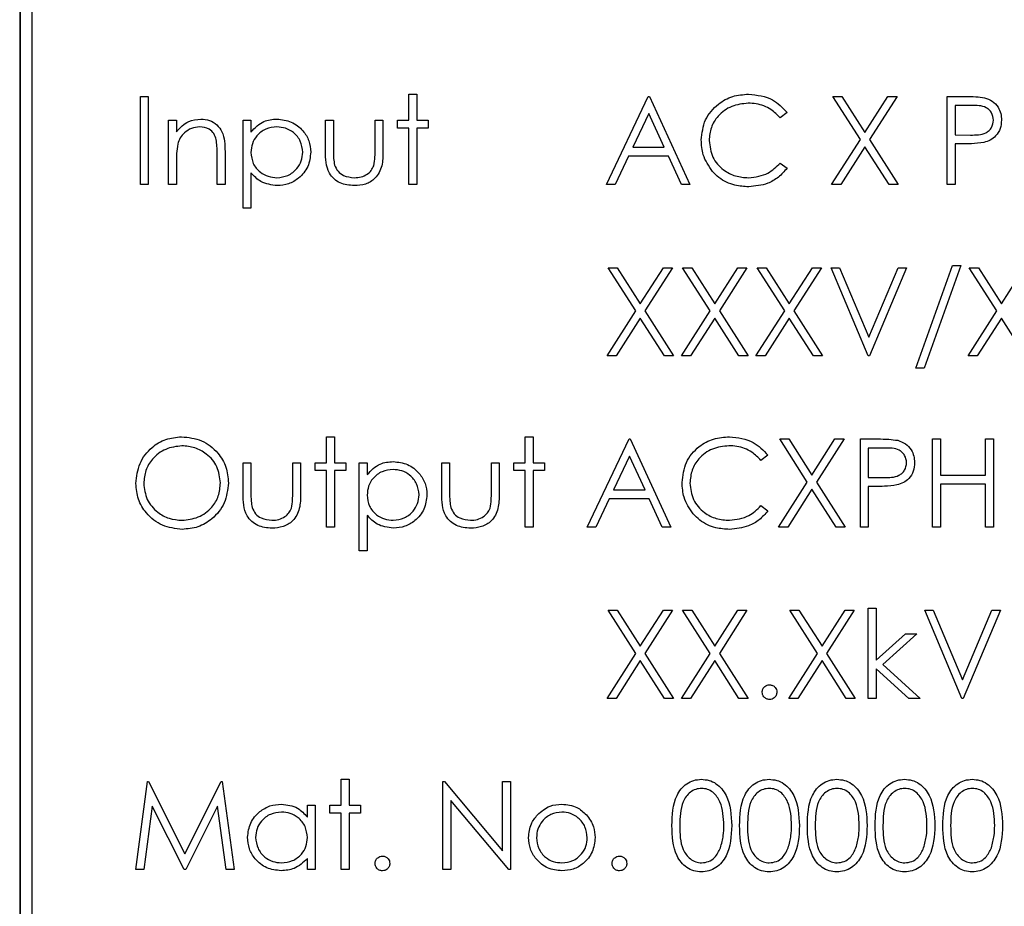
# Model space of a CAD drawing. Header units: millimetres. Extents: x 5 to 418, y 2 to 292.
# Tile 37 of 87: x 106.81 to 110.16, y 195.72 to 198.74. Entities that reach past the tile are written whole.
import ezdxf

# ---------------------------------------------------------------- set-up
doc = ezdxf.new("R2010")
doc.units = ezdxf.units.MM

msp = doc.modelspace()

# ---------------------------------------------------------------- linework, layer by layer
at = {"color": 7, "linetype": 'Continuous', "lineweight": 25}
for p, q in [((106.8067, 200.2221), (106.8067, 193.4721)), ((106.8079, 200.2221), (106.8079, 193.4721)), ((106.8484, 200.1804), (106.8484, 193.5137)), ((107.2179, 198.4806), (107.2448, 198.4806)), ((107.2179, 198.1806), (107.2179, 198.4806)), ((107.2448, 198.4806), (107.2448, 198.1806)), ((108.1333, 198.4883), (108.1602, 198.4883)), ((108.1333, 198.3999), (108.1333, 198.4883)), ((108.1602, 198.4883), (108.1602, 198.3999)), ((108.8064, 198.1806), (108.9487, 198.4806)), ((108.9487, 198.4806), (108.9525, 198.4806)), ((108.9525, 198.4806), (109.091, 198.1806)), ((109.5775, 198.4806), (109.6086, 198.4806)), ((109.6716, 198.3336), (109.5775, 198.4806)), ((109.6086, 198.4806), (109.6871, 198.3579)), ((109.6871, 198.3579), (109.7657, 198.4806)), ((109.7968, 198.4806), (109.7027, 198.3336)), ((109.7657, 198.4806), (109.7968, 198.4806)), ((109.9679, 198.4806), (110.0267, 198.4806)), ((109.9679, 198.1806), (109.9679, 198.4806)), ((110.0497, 198.4499), (109.9948, 198.4499)), ((109.9948, 198.4499), (109.9948, 198.3499)), ((108.9503, 198.4222), (108.896, 198.3076)), ((109.0032, 198.3076), (108.9503, 198.4222)), ((109.4218, 198.4256), (109.3982, 198.4076)), ((107.3141, 198.3999), (107.341, 198.3999)), ((107.3141, 198.1806), (107.3141, 198.3999)), ((107.341, 198.3999), (107.341, 198.3603)), ((107.5679, 198.3999), (107.5948, 198.3999)), ((107.5679, 198.0999), (107.5679, 198.3999)), ((107.5948, 198.3999), (107.5948, 198.3593)), ((107.8487, 198.3999), (107.8756, 198.3999)), ((107.8487, 198.2951), (107.8487, 198.3999)), ((107.8756, 198.3999), (107.8756, 198.2982)), ((108.0179, 198.3999), (108.0448, 198.3999)), ((108.0179, 198.2982), (108.0179, 198.3999)), ((108.0448, 198.3999), (108.0448, 198.2931)), ((108.0948, 198.3729), (108.0948, 198.3999)), ((108.0948, 198.3999), (108.1333, 198.3999)), ((108.1602, 198.3999), (108.1987, 198.3999)), ((108.1987, 198.3999), (108.1987, 198.3729)), ((108.1333, 198.3729), (108.0948, 198.3729)), ((108.1333, 198.1806), (108.1333, 198.3729)), ((108.1987, 198.3729), (108.1602, 198.3729)), ((108.1602, 198.3729), (108.1602, 198.1806)), ((109.9948, 198.3499), (110.0474, 198.3492)), ((109.5737, 198.1806), (109.6716, 198.3336)), ((109.7027, 198.3336), (109.8006, 198.1806)), ((110.0163, 198.3191), (109.9948, 198.3191)), ((109.9948, 198.3191), (109.9948, 198.1806)), ((107.4794, 198.1806), (107.4794, 198.2838)), ((107.5064, 198.2926), (107.5064, 198.1806)), ((108.896, 198.3076), (109.0032, 198.3076)), ((109.6871, 198.3094), (109.6047, 198.1806)), ((109.7695, 198.1806), (109.6871, 198.3094)), ((107.341, 198.2599), (107.341, 198.1806)), ((108.8814, 198.2768), (108.8358, 198.1806)), ((109.0174, 198.2768), (108.8814, 198.2768)), ((109.0617, 198.1806), (109.0174, 198.2768)), ((109.3982, 198.2537), (109.4218, 198.2359)), ((107.5948, 198.2204), (107.5948, 198.0999)), ((107.2448, 198.1806), (107.2179, 198.1806)), ((107.341, 198.1806), (107.3141, 198.1806)), ((107.5064, 198.1806), (107.4794, 198.1806)), ((108.1602, 198.1806), (108.1333, 198.1806)), ((108.8358, 198.1806), (108.8064, 198.1806)), ((109.091, 198.1806), (109.0617, 198.1806)), ((109.6047, 198.1806), (109.5737, 198.1806)), ((109.8006, 198.1806), (109.7695, 198.1806)), ((109.9948, 198.1806), (109.9679, 198.1806)), ((107.5948, 198.0999), (107.5679, 198.0999)), ((108.8121, 197.8973), (108.8432, 197.8973)), ((108.9062, 197.7503), (108.8121, 197.8973)), ((108.8432, 197.8973), (108.9218, 197.7746)), ((108.9218, 197.7746), (109.0003, 197.8973)), ((109.0314, 197.8973), (108.9373, 197.7503)), ((109.0003, 197.8973), (109.0314, 197.8973)), ((109.1601, 197.7503), (109.066, 197.8973)), ((109.066, 197.8973), (109.0971, 197.8973)), ((109.0971, 197.8973), (109.1756, 197.7746)), ((109.1756, 197.7746), (109.2541, 197.8973)), ((109.2852, 197.8973), (109.1912, 197.7503)), ((109.2541, 197.8973), (109.2852, 197.8973)), ((109.3198, 197.8973), (109.3509, 197.8973)), ((109.4139, 197.7503), (109.3198, 197.8973)), ((109.3509, 197.8973), (109.4294, 197.7746)), ((109.4294, 197.7746), (109.508, 197.8973)), ((109.5391, 197.8973), (109.445, 197.7503)), ((109.508, 197.8973), (109.5391, 197.8973)), ((109.5718, 197.8973), (109.6006, 197.8973)), ((109.6987, 197.5973), (109.5718, 197.8973)), ((109.6006, 197.8973), (109.7006, 197.6609)), ((109.7006, 197.6609), (109.8006, 197.8973)), ((109.8294, 197.8973), (109.7025, 197.5973)), ((109.8006, 197.8973), (109.8294, 197.8973)), ((109.8602, 197.555), (109.9857, 197.905)), ((110.0141, 197.905), (109.8886, 197.555)), ((109.9857, 197.905), (110.0141, 197.905)), ((110.0429, 197.8973), (110.074, 197.8973)), ((110.137, 197.7503), (110.0429, 197.8973)), ((110.074, 197.8973), (110.1525, 197.7746)), ((110.1525, 197.7746), (110.2311, 197.8973)), ((108.8083, 197.5973), (108.9062, 197.7503)), ((108.9373, 197.7503), (109.0352, 197.5973)), ((109.0621, 197.5973), (109.1601, 197.7503)), ((109.1912, 197.7503), (109.2891, 197.5973)), ((109.316, 197.5973), (109.4139, 197.7503)), ((109.445, 197.7503), (109.5429, 197.5973)), ((110.0391, 197.5973), (110.137, 197.7503)), ((108.9218, 197.726), (108.8394, 197.5973)), ((109.0041, 197.5973), (108.9218, 197.726)), ((109.1756, 197.726), (109.0932, 197.5973)), ((109.258, 197.5973), (109.1756, 197.726)), ((109.4294, 197.726), (109.3471, 197.5973)), ((109.5118, 197.5973), (109.4294, 197.726)), ((110.1525, 197.726), (110.0701, 197.5973)), ((110.2349, 197.5973), (110.1525, 197.726)), ((108.8394, 197.5973), (108.8083, 197.5973)), ((109.0352, 197.5973), (109.0041, 197.5973)), ((109.0932, 197.5973), (109.0621, 197.5973)), ((109.2891, 197.5973), (109.258, 197.5973)), ((109.3471, 197.5973), (109.316, 197.5973)), ((109.5429, 197.5973), (109.5118, 197.5973)), ((109.7025, 197.5973), (109.6987, 197.5973)), ((110.0701, 197.5973), (110.0391, 197.5973)), ((109.8886, 197.555), (109.8602, 197.555)), ((107.8525, 197.3217), (107.8794, 197.3217)), ((107.8525, 197.2332), (107.8525, 197.3217)), ((107.8794, 197.3217), (107.8794, 197.2332)), ((108.5294, 197.3217), (108.5564, 197.3217)), ((108.5294, 197.2332), (108.5294, 197.3217)), ((108.5564, 197.3217), (108.5564, 197.2332)), ((108.741, 197.014), (108.8833, 197.314)), ((108.8833, 197.314), (108.8871, 197.314)), ((108.8871, 197.314), (109.0256, 197.014)), ((109.3968, 197.314), (109.4278, 197.314)), ((109.4909, 197.167), (109.3968, 197.314)), ((109.4278, 197.314), (109.5064, 197.1913)), ((109.5064, 197.1913), (109.5849, 197.314)), ((109.616, 197.314), (109.5219, 197.167)), ((109.5849, 197.314), (109.616, 197.314)), ((109.6718, 197.314), (109.7306, 197.314)), ((109.6718, 197.014), (109.6718, 197.314)), ((109.9179, 197.014), (109.9179, 197.314)), ((109.9179, 197.314), (109.9448, 197.314)), ((109.9448, 197.314), (109.9448, 197.1909)), ((110.0987, 197.1909), (110.0987, 197.314)), ((110.0987, 197.314), (110.1256, 197.314)), ((110.1256, 197.314), (110.1256, 197.014)), ((109.7535, 197.2832), (109.6987, 197.2832)), ((109.6987, 197.2832), (109.6987, 197.1832)), ((108.8849, 197.2555), (108.8306, 197.1409)), ((108.9378, 197.1409), (108.8849, 197.2555)), ((109.3564, 197.2589), (109.3328, 197.2409)), ((107.5679, 197.1285), (107.5679, 197.2332)), ((107.5679, 197.2332), (107.5948, 197.2332)), ((107.5948, 197.2332), (107.5948, 197.1315)), ((107.7371, 197.2332), (107.7641, 197.2332)), ((107.7371, 197.1315), (107.7371, 197.2332)), ((107.7641, 197.2332), (107.7641, 197.1265)), ((107.8141, 197.2063), (107.8141, 197.2332)), ((107.8141, 197.2332), (107.8525, 197.2332)), ((107.8525, 197.2063), (107.8141, 197.2063)), ((107.8525, 197.014), (107.8525, 197.2063)), ((107.8794, 197.2332), (107.9179, 197.2332)), ((107.9179, 197.2063), (107.8794, 197.2063)), ((107.8794, 197.2063), (107.8794, 197.014)), ((107.9179, 197.2332), (107.9179, 197.2063)), ((107.9641, 197.2332), (107.991, 197.2332)), ((107.9641, 196.9332), (107.9641, 197.2332)), ((107.991, 197.2332), (107.991, 197.1926)), ((108.2448, 197.2332), (108.2718, 197.2332)), ((108.2448, 197.1285), (108.2448, 197.2332)), ((108.2718, 197.2332), (108.2718, 197.1315)), ((108.4141, 197.2332), (108.441, 197.2332)), ((108.4141, 197.1315), (108.4141, 197.2332)), ((108.441, 197.2332), (108.441, 197.1265)), ((108.491, 197.2063), (108.491, 197.2332)), ((108.491, 197.2332), (108.5294, 197.2332)), ((108.5294, 197.2063), (108.491, 197.2063)), ((108.5294, 197.014), (108.5294, 197.2063)), ((108.5564, 197.2332), (108.5948, 197.2332)), ((108.5948, 197.2063), (108.5564, 197.2063)), ((108.5564, 197.2063), (108.5564, 197.014)), ((108.5948, 197.2332), (108.5948, 197.2063)), ((109.6987, 197.1832), (109.7512, 197.1825)), ((109.9448, 197.1909), (110.0987, 197.1909)), ((108.8306, 197.1409), (108.9378, 197.1409)), ((109.3929, 197.014), (109.4909, 197.167)), ((109.5064, 197.1427), (109.424, 197.014)), ((109.5888, 197.014), (109.5064, 197.1427)), ((109.5219, 197.167), (109.6198, 197.014)), ((109.7201, 197.1524), (109.6987, 197.1524)), ((109.6987, 197.1524), (109.6987, 197.014)), ((110.0987, 197.1601), (109.9448, 197.1601)), ((109.9448, 197.1601), (109.9448, 197.014)), ((110.0987, 197.014), (110.0987, 197.1601)), ((108.816, 197.1101), (108.7704, 197.014)), ((108.952, 197.1101), (108.816, 197.1101)), ((108.9963, 197.014), (108.952, 197.1101)), ((109.3328, 197.0871), (109.3564, 197.0692)), ((107.991, 197.0537), (107.991, 196.9332)), ((107.8794, 197.014), (107.8525, 197.014)), ((108.5564, 197.014), (108.5294, 197.014)), ((108.7704, 197.014), (108.741, 197.014)), ((109.0256, 197.014), (108.9963, 197.014)), ((109.424, 197.014), (109.3929, 197.014)), ((109.6198, 197.014), (109.5888, 197.014)), ((109.6987, 197.014), (109.6718, 197.014)), ((109.9448, 197.014), (109.9179, 197.014)), ((110.1256, 197.014), (110.0987, 197.014)), ((107.991, 196.9332), (107.9641, 196.9332)), ((109.6987, 196.4306), (109.6987, 196.7383)), ((109.6987, 196.7383), (109.7256, 196.7383)), ((109.7256, 196.7383), (109.7256, 196.5604)), ((108.8121, 196.7306), (108.8432, 196.7306)), ((108.9062, 196.5836), (108.8121, 196.7306)), ((108.8432, 196.7306), (108.9218, 196.6079)), ((108.9218, 196.6079), (109.0003, 196.7306)), ((109.0314, 196.7306), (108.9373, 196.5836)), ((109.0003, 196.7306), (109.0314, 196.7306)), ((109.066, 196.7306), (109.0971, 196.7306)), ((109.1601, 196.5836), (109.066, 196.7306)), ((109.0971, 196.7306), (109.1756, 196.6079)), ((109.1756, 196.6079), (109.2541, 196.7306)), ((109.2852, 196.7306), (109.1912, 196.5836)), ((109.2541, 196.7306), (109.2852, 196.7306)), ((109.4314, 196.7306), (109.4624, 196.7306)), ((109.5255, 196.5836), (109.4314, 196.7306)), ((109.4624, 196.7306), (109.541, 196.6079)), ((109.541, 196.6079), (109.6195, 196.7306)), ((109.6506, 196.7306), (109.5565, 196.5836)), ((109.6195, 196.7306), (109.6506, 196.7306)), ((109.891, 196.7306), (109.9198, 196.7306)), ((110.0179, 196.4306), (109.891, 196.7306)), ((109.9198, 196.7306), (110.0198, 196.4942)), ((110.0198, 196.4942), (110.1198, 196.7306)), ((110.1487, 196.7306), (110.0218, 196.4306)), ((110.1198, 196.7306), (110.1487, 196.7306)), ((109.7256, 196.5604), (109.8254, 196.6499)), ((109.8641, 196.6499), (109.7483, 196.546)), ((109.8254, 196.6499), (109.8641, 196.6499)), ((108.8083, 196.4306), (108.9062, 196.5836)), ((108.9373, 196.5836), (109.0352, 196.4306)), ((109.0621, 196.4306), (109.1601, 196.5836)), ((109.1912, 196.5836), (109.2891, 196.4306)), ((109.4275, 196.4306), (109.5255, 196.5836)), ((109.5565, 196.5836), (109.6544, 196.4306)), ((108.9218, 196.5594), (108.8394, 196.4306)), ((109.0041, 196.4306), (108.9218, 196.5594)), ((109.1756, 196.5594), (109.0932, 196.4306)), ((109.258, 196.4306), (109.1756, 196.5594)), ((109.541, 196.5594), (109.4586, 196.4306)), ((109.6234, 196.4306), (109.541, 196.5594)), ((109.7483, 196.546), (109.8756, 196.4306)), ((109.837, 196.4306), (109.7256, 196.5317)), ((109.7256, 196.5317), (109.7256, 196.4306)), ((108.8394, 196.4306), (108.8083, 196.4306)), ((109.0352, 196.4306), (109.0041, 196.4306)), ((109.0932, 196.4306), (109.0621, 196.4306)), ((109.2891, 196.4306), (109.258, 196.4306)), ((109.4586, 196.4306), (109.4275, 196.4306)), ((109.6544, 196.4306), (109.6234, 196.4306)), ((109.7256, 196.4306), (109.6987, 196.4306)), ((109.8756, 196.4306), (109.837, 196.4306)), ((110.0218, 196.4306), (110.0179, 196.4306)), ((107.2025, 195.8473), (107.2421, 196.1473)), ((107.2421, 196.1473), (107.246, 196.1473)), ((107.246, 196.1473), (107.3698, 195.9012)), ((107.3698, 195.9012), (107.4934, 196.1473)), ((107.4934, 196.1473), (107.4973, 196.1473)), ((107.4973, 196.1473), (107.5371, 195.8473)), ((107.9025, 196.155), (107.9294, 196.155)), ((107.9025, 196.0665), (107.9025, 196.155)), ((107.9294, 196.155), (107.9294, 196.0665)), ((108.2487, 195.8473), (108.2487, 196.1473)), ((108.2487, 196.1473), (108.2543, 196.1473)), ((108.2543, 196.1473), (108.4525, 195.9112)), ((108.4525, 195.9112), (108.4525, 196.1473)), ((108.4525, 196.1473), (108.4794, 196.1473)), ((108.4794, 196.1473), (108.4794, 195.8473)), ((107.2583, 196.0637), (107.2296, 195.8473)), ((107.367, 195.8473), (107.2583, 196.0637)), ((107.4814, 196.0632), (107.3731, 195.8473)), ((107.5101, 195.8473), (107.4814, 196.0632)), ((107.7871, 196.026), (107.7871, 196.0665)), ((107.7871, 196.0665), (107.8141, 196.0665)), ((107.8141, 196.0665), (107.8141, 195.8473)), ((107.8641, 196.0396), (107.8641, 196.0665)), ((107.8641, 196.0665), (107.9025, 196.0665)), ((107.9294, 196.0665), (107.9679, 196.0665)), ((107.9679, 196.0665), (107.9679, 196.0396)), ((108.4733, 195.8473), (108.2756, 196.0829)), ((108.2756, 196.0829), (108.2756, 195.8473)), ((107.9025, 196.0396), (107.8641, 196.0396)), ((107.9025, 195.8473), (107.9025, 196.0396)), ((107.9294, 196.0396), (107.9294, 195.8473)), ((107.9679, 196.0396), (107.9294, 196.0396)), ((107.7871, 195.8473), (107.7871, 195.8852)), ((107.2296, 195.8473), (107.2025, 195.8473)), ((107.3731, 195.8473), (107.367, 195.8473)), ((107.5371, 195.8473), (107.5101, 195.8473)), ((107.8141, 195.8473), (107.7871, 195.8473)), ((107.9294, 195.8473), (107.9025, 195.8473)), ((108.2756, 195.8473), (108.2487, 195.8473)), ((108.4794, 195.8473), (108.4733, 195.8473))]:
    msp.add_line(p, q, dxfattribs=at)
for points, knots in [([(109.1294, 198.3324), (109.1322, 198.3559), (109.1377, 198.4029), (109.182, 198.4544), (109.2355, 198.4842), (109.2724, 198.487), (109.2909, 198.4883)], [0, 0, 0, 0, 0.2795119, 0.5590796, 0.7793739, 1, 1, 1, 1]), ([(109.2909, 198.4883), (109.3197, 198.4851), (109.3711, 198.4794), (109.4063, 198.4421), (109.4218, 198.4256)], [0, 0, 0, 0, 0.5595165, 1, 1, 1, 1]), ([(110.0267, 198.4806), (110.0396, 198.4807), (110.0625, 198.4808), (110.0851, 198.4775), (110.0951, 198.4761)], [0, 0, 0, 0, 0.5603137, 1, 1, 1, 1]), ([(109.2892, 198.4576), (109.27, 198.4554), (109.2317, 198.451), (109.187, 198.4184), (109.1605, 198.3756), (109.1577, 198.3454), (109.1564, 198.3303)], [0, 0, 0, 0, 0.2798558, 0.5595188, 0.7796855, 1, 1, 1, 1]), ([(109.3982, 198.4076), (109.3884, 198.4178), (109.3723, 198.4346), (109.3429, 198.4488), (109.3165, 198.4564), (109.2983, 198.4572), (109.2892, 198.4576)], [0, 0, 0, 0, 0.339327, 0.559466, 0.779727, 1, 1, 1, 1]), ([(110.1256, 198.4001), (110.1242, 198.4087), (110.1222, 198.4216), (110.1111, 198.4351), (110.09, 198.4503), (110.0676, 198.4501), (110.0497, 198.4499)], [0, 0, 0, 0, 0.248969, 0.374729, 0.500383, 1, 1, 1, 1]), ([(110.0951, 198.4761), (110.1042, 198.4728), (110.1224, 198.4663), (110.1413, 198.446), (110.1512, 198.4229), (110.1521, 198.4078), (110.1525, 198.4002)], [0, 0, 0, 0, 0.279705, 0.559381, 0.779509, 1, 1, 1, 1]), ([(107.341, 198.3603), (107.3538, 198.3741), (107.3767, 198.3988), (107.4098, 198.4022), (107.4244, 198.4037)], [0, 0, 0, 0, 0.5591406, 1, 1, 1, 1]), ([(107.4244, 198.4037), (107.4342, 198.4029), (107.4539, 198.4011), (107.4797, 198.3853), (107.5059, 198.3503), (107.5062, 198.3164), (107.5064, 198.2926)], [0, 0, 0, 0, 0.1870208, 0.3738905, 0.5606099, 1, 1, 1, 1]), ([(107.5948, 198.3593), (107.6085, 198.3737), (107.6329, 198.3994), (107.6679, 198.4024), (107.6834, 198.4037)], [0, 0, 0, 0, 0.558418, 1, 1, 1, 1]), ([(107.6834, 198.4037), (107.7002, 198.4018), (107.7339, 198.3979), (107.7714, 198.3675), (107.795, 198.3305), (107.7975, 198.3041), (107.7987, 198.2909)], [0, 0, 0, 0, 0.279627, 0.559432, 0.779703, 1, 1, 1, 1]), ([(110.0474, 198.3492), (110.0656, 198.3491), (110.0885, 198.3491), (110.1107, 198.3641), (110.1222, 198.3779), (110.1242, 198.3912), (110.1256, 198.4001)], [0, 0, 0, 0, 0.499721, 0.62535, 0.751083, 1, 1, 1, 1]), ([(110.1525, 198.4002), (110.1518, 198.3903), (110.1504, 198.3705), (110.1353, 198.3464), (110.1149, 198.3309), (110.1001, 198.3263), (110.0927, 198.324)], [0, 0, 0, 0, 0.280099, 0.559324, 0.779458, 1, 1, 1, 1]), ([(107.4197, 198.3768), (107.4102, 198.3758), (107.3912, 198.3738), (107.3689, 198.3584), (107.3527, 198.3399), (107.3476, 198.3258), (107.3451, 198.3187)], [0, 0, 0, 0, 0.279553, 0.559373, 0.779703, 1, 1, 1, 1]), ([(107.4763, 198.3336), (107.4741, 198.3406), (107.4698, 198.3546), (107.4503, 198.3737), (107.4313, 198.3756), (107.4197, 198.3768)], [0, 0, 0, 0, 0.281192, 0.561331, 1, 1, 1, 1]), ([(107.6832, 198.3768), (107.6702, 198.3754), (107.6442, 198.3726), (107.615, 198.3493), (107.5974, 198.3204), (107.5957, 198.3), (107.5948, 198.2898)], [0, 0, 0, 0, 0.279747, 0.559315, 0.779515, 1, 1, 1, 1]), ([(107.7718, 198.2906), (107.77, 198.3034), (107.7664, 198.329), (107.7427, 198.3576), (107.7135, 198.374), (107.6933, 198.3759), (107.6832, 198.3768)], [0, 0, 0, 0, 0.279387, 0.559092, 0.779508, 1, 1, 1, 1]), ([(107.3451, 198.3187), (107.3436, 198.3078), (107.341, 198.2883), (107.341, 198.2686), (107.341, 198.2599)], [0, 0, 0, 0, 0.5596576, 1, 1, 1, 1]), ([(107.4794, 198.2838), (107.4795, 198.2931), (107.4796, 198.3098), (107.4773, 198.3264), (107.4763, 198.3336)], [0, 0, 0, 0, 0.560255, 1, 1, 1, 1]), ([(109.1675, 198.2254), (109.1551, 198.2436), (109.1329, 198.2761), (109.1305, 198.3152), (109.1294, 198.3324)], [0, 0, 0, 0, 0.559029, 1, 1, 1, 1]), ([(109.1564, 198.3303), (109.1587, 198.3109), (109.1632, 198.2721), (109.2008, 198.2303), (109.2454, 198.2069), (109.2758, 198.2048), (109.291, 198.2037)], [0, 0, 0, 0, 0.279434, 0.558921, 0.779283, 1, 1, 1, 1]), ([(110.0927, 198.324), (110.0785, 198.3222), (110.0531, 198.3191), (110.0275, 198.3191), (110.0163, 198.3191)], [0, 0, 0, 0, 0.559694, 1, 1, 1, 1]), ([(107.5948, 198.2898), (107.5963, 198.2768), (107.5991, 198.2509), (107.6237, 198.2225), (107.6532, 198.2066), (107.6735, 198.2047), (107.6836, 198.2037)], [0, 0, 0, 0, 0.279654, 0.558875, 0.779455, 1, 1, 1, 1]), ([(107.6836, 198.2037), (107.6964, 198.2053), (107.7221, 198.2085), (107.7509, 198.2318), (107.7684, 198.2604), (107.7706, 198.2805), (107.7718, 198.2906)], [0, 0, 0, 0, 0.279628, 0.559247, 0.779775, 1, 1, 1, 1]), ([(107.7987, 198.2909), (107.7967, 198.274), (107.7928, 198.2402), (107.7615, 198.2031), (107.724, 198.1802), (107.6975, 198.1779), (107.6843, 198.1768)], [0, 0, 0, 0, 0.27954, 0.559273, 0.779559, 1, 1, 1, 1]), ([(107.9469, 198.1768), (107.9302, 198.1781), (107.897, 198.1807), (107.8504, 198.2246), (107.8493, 198.2683), (107.8487, 198.2951)], [0, 0, 0, 0, 0.28097, 0.559785, 1, 1, 1, 1]), ([(107.8756, 198.2982), (107.8756, 198.2885), (107.8755, 198.2713), (107.8785, 198.2544), (107.8799, 198.2469)], [0, 0, 0, 0, 0.5603768, 1, 1, 1, 1]), ([(108.0448, 198.2931), (108.0446, 198.2768), (108.0441, 198.2442), (108.023, 198.2014), (107.9855, 198.1792), (107.9598, 198.1776), (107.9469, 198.1768)], [0, 0, 0, 0, 0.281501, 0.559646, 0.779298, 1, 1, 1, 1]), ([(108.0135, 198.2448), (108.0151, 198.2547), (108.018, 198.2724), (108.0179, 198.2903), (108.0179, 198.2982)], [0, 0, 0, 0, 0.559371, 1, 1, 1, 1]), ([(107.8799, 198.2469), (107.8832, 198.2396), (107.8898, 198.2249), (107.9139, 198.2073), (107.9346, 198.2051), (107.9472, 198.2037)], [0, 0, 0, 0, 0.280117, 0.560544, 1, 1, 1, 1]), ([(107.9472, 198.2037), (107.955, 198.2042), (107.9706, 198.2051), (107.9905, 198.2145), (108.0057, 198.2281), (108.0109, 198.2392), (108.0135, 198.2448)], [0, 0, 0, 0, 0.28027, 0.560007, 0.780074, 1, 1, 1, 1]), ([(109.291, 198.2037), (109.3142, 198.2065), (109.3558, 198.2116), (109.3852, 198.2408), (109.3982, 198.2537)], [0, 0, 0, 0, 0.558772, 1, 1, 1, 1]), ([(107.6843, 198.1768), (107.6647, 198.1794), (107.6298, 198.1841), (107.6055, 198.2092), (107.5948, 198.2204)], [0, 0, 0, 0, 0.558466, 1, 1, 1, 1]), ([(109.2912, 198.1729), (109.2754, 198.1738), (109.2494, 198.1753), (109.2152, 198.1876), (109.1887, 198.2033), (109.1746, 198.2181), (109.1675, 198.2254)], [0, 0, 0, 0, 0.339838, 0.559927, 0.779959, 1, 1, 1, 1]), ([(109.4218, 198.2359), (109.4125, 198.2253), (109.394, 198.2041), (109.3495, 198.1786), (109.3133, 198.1751), (109.2912, 198.1729)], [0, 0, 0, 0, 0.2804103, 0.5607951, 1, 1, 1, 1]), ([(107.2025, 197.1627), (107.2053, 197.1858), (107.2108, 197.2321), (107.2519, 197.2848), (107.3037, 197.3162), (107.3401, 197.3199), (107.3583, 197.3217)], [0, 0, 0, 0, 0.279731, 0.559327, 0.77968, 1, 1, 1, 1]), ([(107.3583, 197.3217), (107.3818, 197.3192), (107.4288, 197.3143), (107.4814, 197.2717), (107.5133, 197.2194), (107.5164, 197.1825), (107.5179, 197.1641)], [0, 0, 0, 0, 0.2797673, 0.5593585, 0.7795711, 1, 1, 1, 1]), ([(109.0641, 197.1657), (109.0668, 197.1892), (109.0723, 197.2363), (109.1167, 197.2878), (109.1701, 197.3176), (109.207, 197.3203), (109.2255, 197.3217)], [0, 0, 0, 0, 0.2795119, 0.5590796, 0.7793739, 1, 1, 1, 1]), ([(109.2255, 197.3217), (109.2543, 197.3185), (109.3058, 197.3128), (109.3409, 197.2754), (109.3564, 197.2589)], [0, 0, 0, 0, 0.5595165, 1, 1, 1, 1]), ([(109.7306, 197.314), (109.7434, 197.314), (109.7663, 197.3141), (109.789, 197.3109), (109.7989, 197.3095)], [0, 0, 0, 0, 0.560314, 1, 1, 1, 1]), ([(109.7989, 197.3095), (109.808, 197.3062), (109.8263, 197.2996), (109.8451, 197.2793), (109.855, 197.2563), (109.8559, 197.2411), (109.8564, 197.2335)], [0, 0, 0, 0, 0.279705, 0.559381, 0.779509, 1, 1, 1, 1]), ([(107.3596, 197.2909), (107.3407, 197.2884), (107.3028, 197.2835), (107.2595, 197.2501), (107.2335, 197.2076), (107.2308, 197.1777), (107.2294, 197.1628)], [0, 0, 0, 0, 0.279627, 0.55935, 0.77963, 1, 1, 1, 1]), ([(107.491, 197.1642), (107.4887, 197.1832), (107.4841, 197.2213), (107.4476, 197.2626), (107.4043, 197.2865), (107.3745, 197.2894), (107.3596, 197.2909)], [0, 0, 0, 0, 0.279468, 0.55887, 0.779516, 1, 1, 1, 1]), ([(109.2238, 197.2909), (109.2046, 197.2887), (109.1663, 197.2843), (109.1217, 197.2518), (109.0951, 197.2089), (109.0923, 197.1788), (109.091, 197.1637)], [0, 0, 0, 0, 0.279856, 0.559519, 0.779686, 1, 1, 1, 1]), ([(109.3328, 197.2409), (109.323, 197.2511), (109.3069, 197.2679), (109.2776, 197.2822), (109.2511, 197.2897), (109.2329, 197.2905), (109.2238, 197.2909)], [0, 0, 0, 0, 0.339327, 0.559466, 0.779727, 1, 1, 1, 1]), ([(109.8294, 197.2334), (109.8281, 197.242), (109.826, 197.2549), (109.815, 197.2685), (109.7938, 197.2837), (109.7714, 197.2834), (109.7535, 197.2832)], [0, 0, 0, 0, 0.248969, 0.374729, 0.500383, 1, 1, 1, 1]), ([(107.991, 197.1926), (108.0046, 197.207), (108.0291, 197.2328), (108.0641, 197.2357), (108.0796, 197.2371)], [0, 0, 0, 0, 0.558418, 1, 1, 1, 1]), ([(108.0796, 197.2371), (108.0964, 197.2351), (108.13, 197.2313), (108.1675, 197.2008), (108.1912, 197.1638), (108.1936, 197.1374), (108.1948, 197.1242)], [0, 0, 0, 0, 0.279627, 0.559432, 0.779703, 1, 1, 1, 1]), ([(108.0793, 197.2101), (108.0663, 197.2087), (108.0404, 197.206), (108.0111, 197.1827), (107.9935, 197.1537), (107.9918, 197.1333), (107.991, 197.1231)], [0, 0, 0, 0, 0.279747, 0.559315, 0.779515, 1, 1, 1, 1]), ([(108.1679, 197.1239), (108.1661, 197.1367), (108.1626, 197.1623), (108.1389, 197.1909), (108.1096, 197.2074), (108.0894, 197.2092), (108.0793, 197.2101)], [0, 0, 0, 0, 0.279387, 0.559092, 0.779508, 1, 1, 1, 1]), ([(109.7512, 197.1825), (109.7695, 197.1825), (109.7924, 197.1824), (109.8145, 197.1974), (109.826, 197.2112), (109.8281, 197.2245), (109.8294, 197.2334)], [0, 0, 0, 0, 0.499721, 0.62535, 0.751083, 1, 1, 1, 1]), ([(109.8564, 197.2335), (109.8557, 197.2236), (109.8542, 197.2039), (109.8392, 197.1798), (109.8188, 197.1642), (109.8039, 197.1597), (109.7965, 197.1574)], [0, 0, 0, 0, 0.280099, 0.559324, 0.779458, 1, 1, 1, 1]), ([(107.3607, 197.0063), (107.3375, 197.0089), (107.291, 197.014), (107.2392, 197.0564), (107.2074, 197.1079), (107.2041, 197.1444), (107.2025, 197.1627)], [0, 0, 0, 0, 0.279663, 0.559354, 0.779636, 1, 1, 1, 1]), ([(107.2294, 197.1628), (107.2317, 197.1439), (107.2363, 197.106), (107.2726, 197.0653), (107.3151, 197.0407), (107.3448, 197.0383), (107.3596, 197.0371)], [0, 0, 0, 0, 0.279416, 0.5590765, 0.779478, 1, 1, 1, 1]), ([(107.3596, 197.0371), (107.3787, 197.0392), (107.4168, 197.0436), (107.4609, 197.0764), (107.4868, 197.1192), (107.4896, 197.1492), (107.491, 197.1642)], [0, 0, 0, 0, 0.27983, 0.559389, 0.779654, 1, 1, 1, 1]), ([(107.5179, 197.1641), (107.5153, 197.1408), (107.51, 197.0943), (107.4673, 197.0426), (107.4155, 197.011), (107.379, 197.0078), (107.3607, 197.0063)], [0, 0, 0, 0, 0.27963, 0.559343, 0.779597, 1, 1, 1, 1]), ([(109.1021, 197.0587), (109.0897, 197.0769), (109.0675, 197.1094), (109.0651, 197.1485), (109.0641, 197.1657)], [0, 0, 0, 0, 0.559029, 1, 1, 1, 1]), ([(109.091, 197.1637), (109.0933, 197.1443), (109.0978, 197.1055), (109.1354, 197.0636), (109.18, 197.0402), (109.2104, 197.0381), (109.2257, 197.0371)], [0, 0, 0, 0, 0.279434, 0.558921, 0.779283, 1, 1, 1, 1]), ([(109.7965, 197.1574), (109.7823, 197.1556), (109.7569, 197.1524), (109.7314, 197.1524), (109.7201, 197.1524)], [0, 0, 0, 0, 0.5596942, 1, 1, 1, 1]), ([(107.6662, 197.0101), (107.6495, 197.0114), (107.6162, 197.0141), (107.5696, 197.0579), (107.5686, 197.1017), (107.5679, 197.1285)], [0, 0, 0, 0, 0.2809699, 0.5597849, 1, 1, 1, 1]), ([(107.5948, 197.1315), (107.5948, 197.1219), (107.5948, 197.1047), (107.5978, 197.0877), (107.5991, 197.0803)], [0, 0, 0, 0, 0.560377, 1, 1, 1, 1]), ([(107.7641, 197.1265), (107.7638, 197.1101), (107.7633, 197.0775), (107.7422, 197.0348), (107.7047, 197.0126), (107.679, 197.0109), (107.6662, 197.0101)], [0, 0, 0, 0, 0.281501, 0.559646, 0.779298, 1, 1, 1, 1]), ([(107.7327, 197.0781), (107.7343, 197.088), (107.7373, 197.1057), (107.7372, 197.1236), (107.7371, 197.1315)], [0, 0, 0, 0, 0.559371, 1, 1, 1, 1]), ([(107.991, 197.1231), (107.9924, 197.1102), (107.9953, 197.0843), (108.0198, 197.0559), (108.0494, 197.04), (108.0696, 197.038), (108.0797, 197.0371)], [0, 0, 0, 0, 0.279654, 0.558875, 0.779455, 1, 1, 1, 1]), ([(108.0797, 197.0371), (108.0926, 197.0387), (108.1182, 197.0419), (108.147, 197.0651), (108.1645, 197.0937), (108.1668, 197.1138), (108.1679, 197.1239)], [0, 0, 0, 0, 0.279628, 0.559247, 0.779775, 1, 1, 1, 1]), ([(108.1948, 197.1242), (108.1929, 197.1073), (108.189, 197.0736), (108.1576, 197.0365), (108.1202, 197.0136), (108.0937, 197.0113), (108.0804, 197.0101)], [0, 0, 0, 0, 0.2795398, 0.5592729, 0.7795593, 1, 1, 1, 1]), ([(108.3431, 197.0101), (108.3264, 197.0114), (108.2932, 197.0141), (108.2465, 197.0579), (108.2455, 197.1017), (108.2448, 197.1285)], [0, 0, 0, 0, 0.28097, 0.559785, 1, 1, 1, 1]), ([(108.2718, 197.1315), (108.2717, 197.1219), (108.2717, 197.1047), (108.2747, 197.0877), (108.276, 197.0803)], [0, 0, 0, 0, 0.560377, 1, 1, 1, 1]), ([(108.441, 197.1265), (108.4407, 197.1101), (108.4403, 197.0775), (108.4192, 197.0348), (108.3816, 197.0126), (108.356, 197.0109), (108.3431, 197.0101)], [0, 0, 0, 0, 0.281501, 0.559646, 0.779298, 1, 1, 1, 1]), ([(108.4096, 197.0781), (108.4113, 197.088), (108.4142, 197.1057), (108.4141, 197.1236), (108.4141, 197.1315)], [0, 0, 0, 0, 0.559371, 1, 1, 1, 1]), ([(107.5991, 197.0803), (107.6024, 197.0729), (107.609, 197.0582), (107.6332, 197.0407), (107.6538, 197.0384), (107.6664, 197.0371)], [0, 0, 0, 0, 0.280117, 0.560544, 1, 1, 1, 1]), ([(107.6664, 197.0371), (107.6742, 197.0375), (107.6898, 197.0384), (107.7098, 197.0478), (107.7249, 197.0614), (107.7301, 197.0725), (107.7327, 197.0781)], [0, 0, 0, 0, 0.28027, 0.560007, 0.780074, 1, 1, 1, 1]), ([(108.276, 197.0803), (108.2793, 197.0729), (108.286, 197.0582), (108.3101, 197.0407), (108.3307, 197.0384), (108.3433, 197.0371)], [0, 0, 0, 0, 0.280117, 0.560544, 1, 1, 1, 1]), ([(108.3433, 197.0371), (108.3511, 197.0375), (108.3667, 197.0384), (108.3867, 197.0478), (108.4018, 197.0614), (108.407, 197.0725), (108.4096, 197.0781)], [0, 0, 0, 0, 0.28027, 0.560007, 0.780074, 1, 1, 1, 1]), ([(109.2257, 197.0371), (109.2489, 197.0399), (109.2904, 197.0449), (109.3198, 197.0742), (109.3328, 197.0871)], [0, 0, 0, 0, 0.5587722, 1, 1, 1, 1]), ([(109.3564, 197.0692), (109.3471, 197.0586), (109.3286, 197.0374), (109.2841, 197.0119), (109.2479, 197.0084), (109.2258, 197.0063)], [0, 0, 0, 0, 0.28041, 0.560795, 1, 1, 1, 1]), ([(108.0804, 197.0101), (108.0609, 197.0127), (108.0259, 197.0174), (108.0017, 197.0426), (107.991, 197.0537)], [0, 0, 0, 0, 0.558466, 1, 1, 1, 1]), ([(109.2258, 197.0063), (109.2101, 197.0072), (109.1841, 197.0086), (109.1498, 197.0209), (109.1233, 197.0367), (109.1092, 197.0514), (109.1021, 197.0587)], [0, 0, 0, 0, 0.339838, 0.559927, 0.779959, 1, 1, 1, 1]), ([(109.3371, 196.4518), (109.3376, 196.4555), (109.3385, 196.4629), (109.3452, 196.471), (109.3534, 196.476), (109.3592, 196.4765), (109.3621, 196.4768)], [0, 0, 0, 0, 0.2795762, 0.5592837, 0.7795524, 1, 1, 1, 1]), ([(109.3621, 196.4768), (109.3658, 196.4764), (109.3732, 196.4755), (109.3813, 196.4687), (109.3864, 196.4605), (109.3869, 196.4547), (109.3871, 196.4518)], [0, 0, 0, 0, 0.279602, 0.559212, 0.779475, 1, 1, 1, 1]), ([(109.3621, 196.4268), (109.3585, 196.4272), (109.3511, 196.4282), (109.343, 196.4349), (109.3379, 196.4431), (109.3374, 196.4489), (109.3371, 196.4518)], [0, 0, 0, 0, 0.279581, 0.559143, 0.779575, 1, 1, 1, 1]), ([(109.3871, 196.4518), (109.3867, 196.4481), (109.3858, 196.4407), (109.379, 196.4326), (109.3708, 196.4276), (109.365, 196.4271), (109.3621, 196.4268)], [0, 0, 0, 0, 0.2794691, 0.5593578, 0.7796739, 1, 1, 1, 1]), ([(109.0294, 195.9972), (109.0306, 196.033), (109.0321, 196.0778), (109.06, 196.1229), (109.0795, 196.1408), (109.1034, 196.1529), (109.121, 196.1543), (109.1297, 196.155)], [0, 0, 0, 0, 0.498702, 0.624177, 0.749467, 0.874745, 1, 1, 1, 1]), ([(109.1297, 196.155), (109.1386, 196.1543), (109.1562, 196.1529), (109.1884, 196.1372), (109.229, 196.0872), (109.2316, 196.0332), (109.2333, 195.9972)], [0, 0, 0, 0, 0.1256, 0.251197, 0.500581, 1, 1, 1, 1]), ([(109.2602, 195.9972), (109.2614, 196.033), (109.2628, 196.0778), (109.2908, 196.1229), (109.3103, 196.1408), (109.3342, 196.1529), (109.3517, 196.1543), (109.3605, 196.155)], [0, 0, 0, 0, 0.498702, 0.624177, 0.749467, 0.874745, 1, 1, 1, 1]), ([(109.3605, 196.155), (109.3693, 196.1543), (109.387, 196.1529), (109.4192, 196.1372), (109.4597, 196.0872), (109.4623, 196.0332), (109.4641, 195.9972)], [0, 0, 0, 0, 0.1256, 0.251197, 0.500581, 1, 1, 1, 1]), ([(109.491, 195.9972), (109.4921, 196.033), (109.4936, 196.0778), (109.5216, 196.1229), (109.541, 196.1408), (109.565, 196.1529), (109.5825, 196.1543), (109.5913, 196.155)], [0, 0, 0, 0, 0.498702, 0.624177, 0.749467, 0.874745, 1, 1, 1, 1]), ([(109.5913, 196.155), (109.6001, 196.1543), (109.6178, 196.1529), (109.65, 196.1372), (109.6905, 196.0872), (109.6931, 196.0332), (109.6948, 195.9972)], [0, 0, 0, 0, 0.1256, 0.251197, 0.500581, 1, 1, 1, 1]), ([(109.7218, 195.9972), (109.7229, 196.033), (109.7244, 196.0778), (109.7523, 196.1229), (109.7718, 196.1408), (109.7957, 196.1529), (109.8133, 196.1543), (109.8221, 196.155)], [0, 0, 0, 0, 0.498702, 0.624177, 0.749467, 0.874745, 1, 1, 1, 1]), ([(109.8221, 196.155), (109.8309, 196.1543), (109.8485, 196.1529), (109.8807, 196.1372), (109.9213, 196.0872), (109.9239, 196.0332), (109.9256, 195.9972)], [0, 0, 0, 0, 0.1256, 0.251197, 0.500581, 1, 1, 1, 1]), ([(109.9525, 195.9972), (109.9537, 196.033), (109.9551, 196.0778), (109.9831, 196.1229), (110.0026, 196.1408), (110.0265, 196.1529), (110.0441, 196.1543), (110.0528, 196.155)], [0, 0, 0, 0, 0.498702, 0.624177, 0.749467, 0.874745, 1, 1, 1, 1]), ([(110.0528, 196.155), (110.0617, 196.1543), (110.0793, 196.1529), (110.1115, 196.1372), (110.1521, 196.0872), (110.1546, 196.0332), (110.1564, 195.9972)], [0, 0, 0, 0, 0.1256, 0.251197, 0.500581, 1, 1, 1, 1]), ([(109.1306, 196.1242), (109.1238, 196.1235), (109.11, 196.1222), (109.0918, 196.1116), (109.0772, 196.0969), (109.0574, 196.0603), (109.0568, 196.0253), (109.0564, 195.9973)], [0, 0, 0, 0, 0.125139, 0.250418, 0.375519, 0.500847, 1, 1, 1, 1]), ([(109.2064, 195.9973), (109.2053, 196.0252), (109.2036, 196.0669), (109.1755, 196.1081), (109.1512, 196.1221), (109.1375, 196.1235), (109.1306, 196.1242)], [0, 0, 0, 0, 0.500072, 0.749021, 0.874598, 1, 1, 1, 1]), ([(109.3614, 196.1242), (109.3545, 196.1235), (109.3408, 196.1222), (109.3225, 196.1116), (109.308, 196.0969), (109.2881, 196.0603), (109.2876, 196.0253), (109.2871, 195.9973)], [0, 0, 0, 0, 0.125139, 0.250418, 0.375519, 0.500847, 1, 1, 1, 1]), ([(109.4371, 195.9973), (109.436, 196.0252), (109.4344, 196.0669), (109.4063, 196.1081), (109.382, 196.1221), (109.3683, 196.1235), (109.3614, 196.1242)], [0, 0, 0, 0, 0.500072, 0.749021, 0.874598, 1, 1, 1, 1]), ([(109.5922, 196.1242), (109.5853, 196.1235), (109.5715, 196.1222), (109.5533, 196.1116), (109.5387, 196.0969), (109.5189, 196.0603), (109.5183, 196.0253), (109.5179, 195.9973)], [0, 0, 0, 0, 0.125139, 0.250418, 0.375519, 0.500847, 1, 1, 1, 1]), ([(109.6679, 195.9973), (109.6668, 196.0252), (109.6651, 196.0669), (109.6371, 196.1081), (109.6128, 196.1221), (109.5991, 196.1235), (109.5922, 196.1242)], [0, 0, 0, 0, 0.500072, 0.749021, 0.874598, 1, 1, 1, 1]), ([(109.823, 196.1242), (109.8161, 196.1235), (109.8023, 196.1222), (109.7841, 196.1116), (109.7695, 196.0969), (109.7497, 196.0603), (109.7491, 196.0253), (109.7487, 195.9973)], [0, 0, 0, 0, 0.125139, 0.250418, 0.375519, 0.500847, 1, 1, 1, 1]), ([(109.8987, 195.9973), (109.8976, 196.0252), (109.8959, 196.0669), (109.8678, 196.1081), (109.8436, 196.1221), (109.8298, 196.1235), (109.823, 196.1242)], [0, 0, 0, 0, 0.500072, 0.749021, 0.874598, 1, 1, 1, 1]), ([(110.0537, 196.1242), (110.0468, 196.1235), (110.0331, 196.1222), (110.0148, 196.1116), (110.0003, 196.0969), (109.9804, 196.0603), (109.9799, 196.0253), (109.9794, 195.9973)], [0, 0, 0, 0, 0.125139, 0.250418, 0.375519, 0.500847, 1, 1, 1, 1]), ([(110.1294, 195.9973), (110.1283, 196.0252), (110.1267, 196.0669), (110.0986, 196.1081), (110.0743, 196.1221), (110.0606, 196.1235), (110.0537, 196.1242)], [0, 0, 0, 0, 0.500072, 0.749021, 0.874598, 1, 1, 1, 1]), ([(107.5833, 195.9575), (107.5854, 195.9743), (107.5895, 196.0079), (107.6213, 196.0445), (107.6588, 196.067), (107.6852, 196.0693), (107.6984, 196.0704)], [0, 0, 0, 0, 0.279413, 0.559191, 0.779548, 1, 1, 1, 1]), ([(107.6984, 196.0704), (107.7182, 196.0681), (107.7536, 196.0641), (107.7769, 196.0377), (107.7871, 196.026)], [0, 0, 0, 0, 0.559062, 1, 1, 1, 1]), ([(108.571, 196.0341), (108.5846, 196.0458), (108.6088, 196.0669), (108.6406, 196.0693), (108.6546, 196.0704)], [0, 0, 0, 0, 0.55888, 1, 1, 1, 1]), ([(108.6546, 196.0704), (108.6724, 196.0685), (108.7042, 196.0652), (108.7276, 196.0437), (108.7379, 196.0343)], [0, 0, 0, 0, 0.559182, 1, 1, 1, 1]), ([(107.6988, 196.0435), (107.6859, 196.042), (107.6602, 196.039), (107.631, 196.0161), (107.6135, 195.9875), (107.6113, 195.9673), (107.6102, 195.9572)], [0, 0, 0, 0, 0.279767, 0.559291, 0.779719, 1, 1, 1, 1]), ([(107.7871, 195.9564), (107.7857, 195.9694), (107.7828, 195.9954), (107.7586, 196.024), (107.7294, 196.041), (107.709, 196.0427), (107.6988, 196.0435)], [0, 0, 0, 0, 0.27966, 0.55921, 0.779487, 1, 1, 1, 1]), ([(108.541, 195.9563), (108.5426, 195.9725), (108.5454, 196.0014), (108.5632, 196.0241), (108.571, 196.0341)], [0, 0, 0, 0, 0.559285, 1, 1, 1, 1]), ([(108.6544, 196.0435), (108.6416, 196.0419), (108.616, 196.0388), (108.5879, 196.0148), (108.5705, 195.9864), (108.5688, 195.9662), (108.5679, 195.9561)], [0, 0, 0, 0, 0.279484, 0.559256, 0.779547, 1, 1, 1, 1]), ([(108.741, 195.9561), (108.7395, 195.969), (108.7366, 195.9946), (108.7129, 196.0228), (108.6847, 196.0407), (108.6645, 196.0425), (108.6544, 196.0435)], [0, 0, 0, 0, 0.279586, 0.559398, 0.779653, 1, 1, 1, 1]), ([(108.7379, 196.0343), (108.7475, 196.0212), (108.7649, 195.9979), (108.767, 195.969), (108.7679, 195.9563)], [0, 0, 0, 0, 0.559216, 1, 1, 1, 1]), ([(109.1297, 195.8396), (109.121, 195.8403), (109.1035, 195.8418), (109.0716, 195.8575), (109.0322, 195.9079), (109.0306, 195.9614), (109.0294, 195.9972)], [0, 0, 0, 0, 0.125551, 0.25109, 0.50025, 1, 1, 1, 1]), ([(109.0564, 195.9973), (109.0566, 195.9693), (109.0569, 195.9273), (109.0857, 195.8863), (109.1101, 195.8726), (109.1238, 195.8711), (109.1306, 195.8704)], [0, 0, 0, 0, 0.500291, 0.749086, 0.874606, 1, 1, 1, 1]), ([(109.2333, 195.9972), (109.2316, 195.9612), (109.2291, 195.9072), (109.1883, 195.8575), (109.1562, 195.8418), (109.1386, 195.8403), (109.1297, 195.8396)], [0, 0, 0, 0, 0.499407, 0.748743, 0.874372, 1, 1, 1, 1]), ([(109.195, 195.9219), (109.1988, 195.9357), (109.2057, 195.9604), (109.2062, 195.986), (109.2064, 195.9973)], [0, 0, 0, 0, 0.559599, 1, 1, 1, 1]), ([(109.3605, 195.8396), (109.3518, 195.8403), (109.3343, 195.8418), (109.3024, 195.8575), (109.263, 195.9079), (109.2613, 195.9614), (109.2602, 195.9972)], [0, 0, 0, 0, 0.125551, 0.25109, 0.50025, 1, 1, 1, 1]), ([(109.2871, 195.9973), (109.2874, 195.9693), (109.2877, 195.9273), (109.3165, 195.8863), (109.3408, 195.8726), (109.3546, 195.8711), (109.3614, 195.8704)], [0, 0, 0, 0, 0.500291, 0.749086, 0.874606, 1, 1, 1, 1]), ([(109.4641, 195.9972), (109.4624, 195.9612), (109.4599, 195.9072), (109.4191, 195.8575), (109.387, 195.8418), (109.3693, 195.8403), (109.3605, 195.8396)], [0, 0, 0, 0, 0.499407, 0.748743, 0.874372, 1, 1, 1, 1]), ([(109.4258, 195.9219), (109.4296, 195.9357), (109.4364, 195.9604), (109.4369, 195.986), (109.4371, 195.9973)], [0, 0, 0, 0, 0.5595988, 1, 1, 1, 1]), ([(109.5913, 195.8396), (109.5825, 195.8403), (109.565, 195.8418), (109.5332, 195.8575), (109.4938, 195.9079), (109.4921, 195.9614), (109.491, 195.9972)], [0, 0, 0, 0, 0.1255507, 0.25109, 0.5002501, 1, 1, 1, 1]), ([(109.5179, 195.9973), (109.5181, 195.9693), (109.5185, 195.9273), (109.5473, 195.8863), (109.5716, 195.8726), (109.5853, 195.8711), (109.5922, 195.8704)], [0, 0, 0, 0, 0.500291, 0.749086, 0.874606, 1, 1, 1, 1]), ([(109.6948, 195.9972), (109.6932, 195.9612), (109.6906, 195.9072), (109.6499, 195.8575), (109.6178, 195.8418), (109.6001, 195.8403), (109.5913, 195.8396)], [0, 0, 0, 0, 0.499407, 0.748743, 0.874372, 1, 1, 1, 1]), ([(109.6565, 195.9219), (109.6604, 195.9357), (109.6672, 195.9604), (109.6677, 195.986), (109.6679, 195.9973)], [0, 0, 0, 0, 0.5595988, 1, 1, 1, 1]), ([(109.8221, 195.8396), (109.8133, 195.8403), (109.7958, 195.8418), (109.7639, 195.8575), (109.7245, 195.9079), (109.7229, 195.9614), (109.7218, 195.9972)], [0, 0, 0, 0, 0.125551, 0.25109, 0.50025, 1, 1, 1, 1]), ([(109.7487, 195.9973), (109.7489, 195.9693), (109.7492, 195.9273), (109.778, 195.8863), (109.8024, 195.8726), (109.8161, 195.8711), (109.823, 195.8704)], [0, 0, 0, 0, 0.500291, 0.749086, 0.874606, 1, 1, 1, 1]), ([(109.9256, 195.9972), (109.9239, 195.9612), (109.9214, 195.9072), (109.8806, 195.8575), (109.8485, 195.8418), (109.8309, 195.8403), (109.8221, 195.8396)], [0, 0, 0, 0, 0.499407, 0.748743, 0.874372, 1, 1, 1, 1]), ([(109.8873, 195.9219), (109.8911, 195.9357), (109.898, 195.9604), (109.8985, 195.986), (109.8987, 195.9973)], [0, 0, 0, 0, 0.5595988, 1, 1, 1, 1]), ([(110.0528, 195.8396), (110.0441, 195.8403), (110.0266, 195.8418), (109.9947, 195.8575), (109.9553, 195.9079), (109.9536, 195.9614), (109.9525, 195.9972)], [0, 0, 0, 0, 0.125551, 0.25109, 0.50025, 1, 1, 1, 1]), ([(109.9794, 195.9973), (109.9797, 195.9693), (109.98, 195.9273), (110.0088, 195.8863), (110.0331, 195.8726), (110.0469, 195.8711), (110.0537, 195.8704)], [0, 0, 0, 0, 0.500291, 0.749086, 0.874606, 1, 1, 1, 1]), ([(110.1564, 195.9972), (110.1547, 195.9612), (110.1522, 195.9072), (110.1114, 195.8575), (110.0793, 195.8418), (110.0616, 195.8403), (110.0528, 195.8396)], [0, 0, 0, 0, 0.499407, 0.748743, 0.874372, 1, 1, 1, 1]), ([(110.1181, 195.9219), (110.1219, 195.9357), (110.1287, 195.9604), (110.1292, 195.986), (110.1294, 195.9973)], [0, 0, 0, 0, 0.5595988, 1, 1, 1, 1]), ([(107.6976, 195.8435), (107.6807, 195.8454), (107.647, 195.8494), (107.6097, 195.8804), (107.5867, 195.9178), (107.5844, 195.9443), (107.5833, 195.9575)], [0, 0, 0, 0, 0.279573, 0.559333, 0.779589, 1, 1, 1, 1]), ([(107.6102, 195.9572), (107.612, 195.9444), (107.6157, 195.9188), (107.6393, 195.8902), (107.6683, 195.8733), (107.6885, 195.8714), (107.6986, 195.8704)], [0, 0, 0, 0, 0.279429, 0.559146, 0.77957, 1, 1, 1, 1]), ([(107.6986, 195.8704), (107.7114, 195.8719), (107.7371, 195.875), (107.7671, 195.897), (107.7845, 195.926), (107.7863, 195.9463), (107.7871, 195.9564)], [0, 0, 0, 0, 0.2798222, 0.5593866, 0.7796028, 1, 1, 1, 1]), ([(108.6546, 195.8435), (108.6378, 195.8452), (108.6042, 195.8485), (108.5672, 195.8797), (108.5446, 195.9169), (108.5422, 195.9432), (108.541, 195.9563)], [0, 0, 0, 0, 0.279776, 0.559179, 0.779592, 1, 1, 1, 1]), ([(108.5679, 195.9561), (108.5695, 195.9435), (108.5727, 195.9181), (108.5956, 195.8894), (108.6245, 195.8731), (108.6445, 195.8713), (108.6544, 195.8704)], [0, 0, 0, 0, 0.279618, 0.559167, 0.779512, 1, 1, 1, 1]), ([(108.6544, 195.8704), (108.6672, 195.8718), (108.6926, 195.8747), (108.7213, 195.8976), (108.7381, 195.9262), (108.74, 195.9462), (108.741, 195.9561)], [0, 0, 0, 0, 0.279745, 0.559113, 0.779606, 1, 1, 1, 1]), ([(108.7679, 195.9563), (108.7658, 195.9397), (108.7617, 195.9063), (108.7315, 195.8688), (108.694, 195.8465), (108.6677, 195.8445), (108.6546, 195.8435)], [0, 0, 0, 0, 0.279521, 0.559381, 0.779507, 1, 1, 1, 1]), ([(109.1306, 195.8704), (109.1388, 195.8714), (109.1552, 195.8735), (109.1806, 195.8906), (109.1895, 195.91), (109.195, 195.9219)], [0, 0, 0, 0, 0.280257, 0.560781, 1, 1, 1, 1]), ([(109.3614, 195.8704), (109.3696, 195.8714), (109.386, 195.8735), (109.4113, 195.8906), (109.4203, 195.91), (109.4258, 195.9219)], [0, 0, 0, 0, 0.280257, 0.560781, 1, 1, 1, 1]), ([(109.5922, 195.8704), (109.6004, 195.8714), (109.6168, 195.8735), (109.6421, 195.8906), (109.6511, 195.91), (109.6565, 195.9219)], [0, 0, 0, 0, 0.280257, 0.560781, 1, 1, 1, 1]), ([(109.823, 195.8704), (109.8311, 195.8714), (109.8475, 195.8735), (109.8729, 195.8906), (109.8818, 195.91), (109.8873, 195.9219)], [0, 0, 0, 0, 0.280257, 0.560781, 1, 1, 1, 1]), ([(110.0537, 195.8704), (110.0619, 195.8714), (110.0783, 195.8735), (110.1036, 195.8906), (110.1126, 195.91), (110.1181, 195.9219)], [0, 0, 0, 0, 0.280257, 0.560781, 1, 1, 1, 1]), ([(107.7871, 195.8852), (107.7729, 195.8717), (107.7475, 195.8476), (107.7129, 195.8447), (107.6976, 195.8435)], [0, 0, 0, 0, 0.558763, 1, 1, 1, 1]), ([(108.0179, 195.8685), (108.0183, 195.8721), (108.0192, 195.8795), (108.026, 195.8877), (108.0342, 195.8927), (108.04, 195.8932), (108.0429, 195.8935)], [0, 0, 0, 0, 0.2795762, 0.5592837, 0.7795524, 1, 1, 1, 1]), ([(108.0429, 195.8435), (108.0392, 195.8439), (108.0319, 195.8448), (108.0237, 195.8516), (108.0187, 195.8598), (108.0182, 195.8656), (108.0179, 195.8685)], [0, 0, 0, 0, 0.2795812, 0.5591432, 0.7795754, 1, 1, 1, 1]), ([(108.0429, 195.8935), (108.0466, 195.893), (108.054, 195.8922), (108.0621, 195.8853), (108.0672, 195.8772), (108.0677, 195.8714), (108.0679, 195.8685)], [0, 0, 0, 0, 0.279602, 0.559212, 0.779475, 1, 1, 1, 1]), ([(108.0679, 195.8685), (108.0675, 195.8648), (108.0666, 195.8574), (108.0598, 195.8493), (108.0516, 195.8442), (108.0458, 195.8437), (108.0429, 195.8435)], [0, 0, 0, 0, 0.2794691, 0.5593578, 0.7796739, 1, 1, 1, 1]), ([(108.8256, 195.8685), (108.826, 195.8721), (108.8269, 195.8795), (108.8337, 195.8877), (108.8419, 195.8927), (108.8477, 195.8932), (108.8506, 195.8935)], [0, 0, 0, 0, 0.2795762, 0.5592837, 0.7795524, 1, 1, 1, 1]), ([(108.8506, 195.8435), (108.8469, 195.8439), (108.8396, 195.8448), (108.8314, 195.8516), (108.8264, 195.8598), (108.8259, 195.8656), (108.8256, 195.8685)], [0, 0, 0, 0, 0.2795812, 0.5591432, 0.7795754, 1, 1, 1, 1]), ([(108.8506, 195.8935), (108.8543, 195.893), (108.8617, 195.8922), (108.8698, 195.8853), (108.8749, 195.8772), (108.8754, 195.8714), (108.8756, 195.8685)], [0, 0, 0, 0, 0.279602, 0.559212, 0.779475, 1, 1, 1, 1]), ([(108.8756, 195.8685), (108.8752, 195.8648), (108.8743, 195.8574), (108.8675, 195.8493), (108.8593, 195.8442), (108.8535, 195.8437), (108.8506, 195.8435)], [0, 0, 0, 0, 0.2794691, 0.5593578, 0.7796739, 1, 1, 1, 1])]:
    msp.add_open_spline(points, degree=3, knots=knots, dxfattribs=at)

doc.saveas('drawing.dxf')
